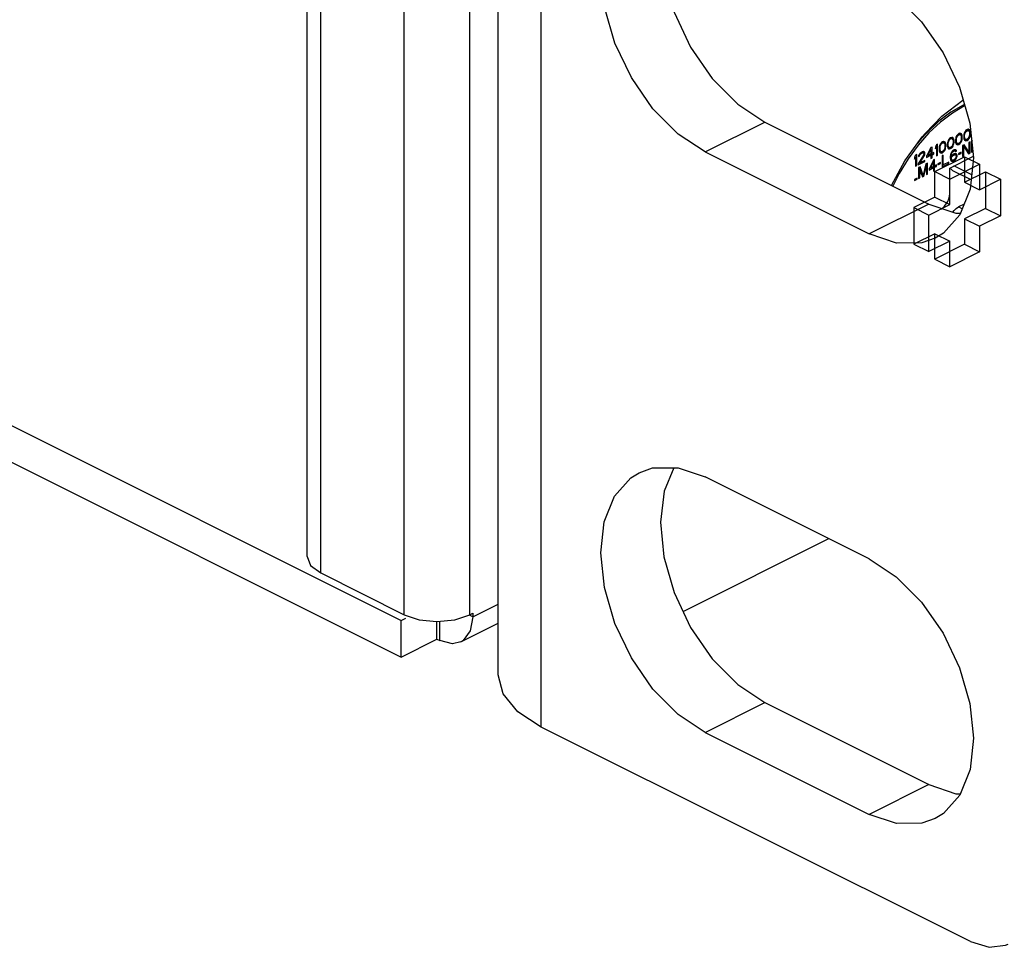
# Paper-space layout '005_EXP_CORICANT_PE_DRAWING_3_1' of a CAD drawing. Header units: millimetres. Extents: x 6 to 413, y 7 to 290.
# Tile 150 of 228: x 236.42 to 240.62, y 72.2 to 76.16. Entities that reach past the tile are written whole.
import ezdxf

# ---------------------------------------------------------------- set-up
doc = ezdxf.new("R2010")
doc.units = ezdxf.units.MM
doc.header["$LTSCALE"] = 23.1
doc.layers.get('0').update_dxf_attribs({"linetype": 'CONTINUOUS'})
for name, color, linetype in [('123400001945H_RACK_HOLDER__BL89', 7, 'CONTINUOUS'), ('124100000264A_M4_L6_NICKEL_BL83', 7, 'CONTINUOUS'), ('BASE_CORIANT_BL85', 7, 'CONTINUOUS')]:
    doc.layers.add(name, color=color, linetype=linetype)

# ---------------------------------------------------------------- blocks, each defined once
blk = doc.blocks.new('124100000264A_M4_L6_NICKEL_BL83', base_point=(240.3154, 75.5658))
at = {"layer": '124100000264A_M4_L6_NICKEL_BL83', "color": 7, "linetype": 'Continuous'}
for p, q in [((240.4498, 75.7901), (240.3978, 75.7598)), ((240.4435, 75.7933), (240.4495, 75.7958)), ((240.4498, 75.7901), (240.451, 75.7906)), ((240.2977, 75.6754), (240.2514, 75.6229)), ((240.2913, 75.6785), (240.2633, 75.6479)), ((240.4253, 75.6719), (240.4206, 75.6685)), ((240.4293, 75.6679), (240.4237, 75.6707)), ((240.4238, 75.6708), (240.4253, 75.6703)), ((240.4301, 75.6733), (240.4253, 75.6719)), ((240.4341, 75.6723), (240.4301, 75.6733)), ((240.4317, 75.6705), (240.4303, 75.6734)), ((240.4365, 75.6705), (240.4317, 75.6729)), ((240.4381, 75.6673), (240.4317, 75.6705)), ((240.4325, 75.6679), (240.4317, 75.6705)), ((240.4365, 75.6705), (240.4341, 75.6723)), ((240.4381, 75.6673), (240.4365, 75.6705)), ((240.4476, 75.6721), (240.4468, 75.6687)), ((240.4492, 75.6769), (240.4476, 75.6721)), ((240.4508, 75.6707), (240.4477, 75.6722)), ((240.4516, 75.681), (240.4492, 75.6769)), ((240.45, 75.6643), (240.4508, 75.6707)), ((240.4508, 75.6707), (240.454, 75.6782)), ((240.454, 75.6782), (240.4509, 75.6798)), ((240.4556, 75.686), (240.4516, 75.681)), ((240.4564, 75.6814), (240.4532, 75.683)), ((240.454, 75.6782), (240.4564, 75.6814)), ((240.4603, 75.6894), (240.4556, 75.686)), ((240.4603, 75.6844), (240.4562, 75.6865)), ((240.4564, 75.6814), (240.4603, 75.6844)), ((240.4643, 75.6854), (240.4587, 75.6882)), ((240.4588, 75.6883), (240.4603, 75.6878)), ((240.4651, 75.6908), (240.4603, 75.6894)), ((240.4653, 75.6853), (240.4603, 75.6878)), ((240.4603, 75.6844), (240.4643, 75.6854)), ((240.4643, 75.6854), (240.4667, 75.6846)), ((240.4691, 75.6898), (240.4651, 75.6908)), ((240.4667, 75.688), (240.4653, 75.6909)), ((240.4715, 75.688), (240.4667, 75.6904)), ((240.4731, 75.6848), (240.4667, 75.688)), ((240.4675, 75.6854), (240.4667, 75.688)), ((240.4667, 75.6846), (240.4699, 75.6802)), ((240.4739, 75.6822), (240.4675, 75.6854)), ((240.4679, 75.6829), (240.4675, 75.6854)), ((240.4715, 75.688), (240.4691, 75.6898)), ((240.4746, 75.6776), (240.4698, 75.6801)), ((240.4699, 75.6802), (240.4707, 75.6747)), ((240.4707, 75.6747), (240.4707, 75.6677)), ((240.4746, 75.6687), (240.4707, 75.6707)), ((240.4731, 75.6848), (240.4715, 75.688)), ((240.4739, 75.6822), (240.4731, 75.6848)), ((240.4746, 75.6776), (240.4739, 75.6822)), ((240.4746, 75.6687), (240.4746, 75.6776)), ((240.2633, 75.6479), (240.2491, 75.6308)), ((240.3466, 75.6285), (240.3442, 75.6244)), ((240.3506, 75.6335), (240.3466, 75.6285)), ((240.3513, 75.6289), (240.3482, 75.6305)), ((240.349, 75.6257), (240.3513, 75.6289)), ((240.3553, 75.6369), (240.3506, 75.6335)), ((240.3553, 75.6319), (240.3512, 75.634)), ((240.3513, 75.6289), (240.3553, 75.6319)), ((240.3593, 75.6329), (240.3537, 75.6357)), ((240.3538, 75.6358), (240.3553, 75.6353)), ((240.3601, 75.6383), (240.3553, 75.6369)), ((240.3603, 75.6328), (240.3553, 75.6353)), ((240.3553, 75.6319), (240.3593, 75.6329)), ((240.3593, 75.6329), (240.3617, 75.6321)), ((240.3641, 75.6373), (240.3601, 75.6383)), ((240.3617, 75.6355), (240.3603, 75.6384)), ((240.3665, 75.6355), (240.3617, 75.6379)), ((240.3681, 75.6323), (240.3617, 75.6355)), ((240.3625, 75.6329), (240.3617, 75.6355)), ((240.3617, 75.6321), (240.3649, 75.6277)), ((240.3688, 75.6297), (240.3625, 75.6329)), ((240.3629, 75.6304), (240.3625, 75.6329)), ((240.3665, 75.6355), (240.3641, 75.6373)), ((240.3681, 75.6323), (240.3665, 75.6355)), ((240.3688, 75.6297), (240.3681, 75.6323)), ((240.3696, 75.6251), (240.3688, 75.6297)), ((240.3768, 75.6337), (240.376, 75.6283)), ((240.38, 75.6293), (240.3764, 75.6311)), ((240.3776, 75.6371), (240.3768, 75.6337)), ((240.3792, 75.6419), (240.3776, 75.6371)), ((240.3808, 75.6357), (240.3777, 75.6372)), ((240.3816, 75.646), (240.3792, 75.6419)), ((240.38, 75.6293), (240.3808, 75.6357)), ((240.38, 75.6223), (240.38, 75.6293)), ((240.3808, 75.6357), (240.384, 75.6432)), ((240.384, 75.6432), (240.3809, 75.6448)), ((240.3856, 75.651), (240.3816, 75.646)), ((240.3863, 75.6464), (240.3832, 75.648)), ((240.384, 75.6432), (240.3863, 75.6464)), ((240.3903, 75.6544), (240.3856, 75.651)), ((240.3903, 75.6494), (240.3862, 75.6515)), ((240.3863, 75.6464), (240.3903, 75.6494)), ((240.3943, 75.6504), (240.3887, 75.6532)), ((240.3888, 75.6533), (240.3903, 75.6528)), ((240.3951, 75.6558), (240.3903, 75.6544)), ((240.3953, 75.6503), (240.3903, 75.6528)), ((240.3903, 75.6494), (240.3943, 75.6504)), ((240.3943, 75.6504), (240.3967, 75.6496)), ((240.3991, 75.6548), (240.3951, 75.6558)), ((240.3967, 75.653), (240.3953, 75.6559)), ((240.4015, 75.653), (240.3967, 75.6554)), ((240.4031, 75.6498), (240.3967, 75.653)), ((240.3975, 75.6504), (240.3967, 75.653)), ((240.3967, 75.6496), (240.3999, 75.6452)), ((240.4039, 75.6472), (240.3975, 75.6504)), ((240.3979, 75.6479), (240.3975, 75.6504)), ((240.4015, 75.653), (240.3991, 75.6548)), ((240.4046, 75.6426), (240.3998, 75.6451)), ((240.3999, 75.6452), (240.4007, 75.6397)), ((240.4007, 75.6327), (240.3999, 75.6263)), ((240.4039, 75.6283), (240.4003, 75.6301)), ((240.4007, 75.6397), (240.4007, 75.6327)), ((240.4046, 75.6337), (240.4007, 75.6357)), ((240.4031, 75.6498), (240.4015, 75.653)), ((240.4039, 75.6472), (240.4031, 75.6498)), ((240.4046, 75.6426), (240.4039, 75.6472)), ((240.4039, 75.6283), (240.4046, 75.6337)), ((240.4046, 75.6337), (240.4046, 75.6426)), ((240.4158, 75.6343), (240.4109, 75.6367)), ((240.4118, 75.6512), (240.411, 75.6458)), ((240.411, 75.6458), (240.411, 75.6369)), ((240.415, 75.6398), (240.411, 75.6418)), ((240.411, 75.6369), (240.4118, 75.6323)), ((240.415, 75.6468), (240.4114, 75.6486)), ((240.4126, 75.6331), (240.4114, 75.6348)), ((240.4126, 75.6546), (240.4118, 75.6512)), ((240.4118, 75.6323), (240.4126, 75.6297)), ((240.4142, 75.6594), (240.4126, 75.6546)), ((240.419, 75.6299), (240.4126, 75.6331)), ((240.4126, 75.6297), (240.4142, 75.6265)), ((240.4158, 75.6532), (240.4127, 75.6547)), ((240.4166, 75.6635), (240.4142, 75.6594)), ((240.415, 75.6468), (240.4158, 75.6532)), ((240.415, 75.6398), (240.415, 75.6468)), ((240.4158, 75.6343), (240.415, 75.6398)), ((240.4158, 75.6532), (240.419, 75.6607)), ((240.419, 75.6299), (240.4158, 75.6343)), ((240.419, 75.6607), (240.4159, 75.6623)), ((240.4206, 75.6685), (240.4166, 75.6635)), ((240.4214, 75.6639), (240.4182, 75.6655)), ((240.419, 75.6607), (240.4214, 75.6639)), ((240.4214, 75.6291), (240.419, 75.6299)), ((240.419, 75.6283), (240.4205, 75.6294)), ((240.4253, 75.6669), (240.4212, 75.669)), ((240.4214, 75.6639), (240.4253, 75.6669)), ((240.4253, 75.6301), (240.4214, 75.6291)), ((240.4303, 75.6678), (240.4253, 75.6703)), ((240.4253, 75.6669), (240.4293, 75.6679)), ((240.4293, 75.6331), (240.4253, 75.6301)), ((240.4253, 75.6251), (240.4301, 75.6285)), ((240.4301, 75.6285), (240.426, 75.6306)), ((240.4293, 75.6679), (240.4317, 75.6671)), ((240.4317, 75.6363), (240.4293, 75.6331)), ((240.4301, 75.6285), (240.4341, 75.6335)), ((240.4341, 75.6335), (240.4308, 75.6351)), ((240.4317, 75.6671), (240.4349, 75.6627)), ((240.4349, 75.6438), (240.4317, 75.6363)), ((240.4389, 75.6647), (240.4325, 75.6679)), ((240.4329, 75.6654), (240.4325, 75.6679)), ((240.4365, 75.6377), (240.433, 75.6394)), ((240.4341, 75.6335), (240.4365, 75.6377)), ((240.4396, 75.6601), (240.4348, 75.6626)), ((240.4349, 75.6627), (240.4357, 75.6572)), ((240.4357, 75.6502), (240.4349, 75.6438)), ((240.4381, 75.6424), (240.435, 75.644)), ((240.4389, 75.6458), (240.4353, 75.6476)), ((240.4357, 75.6572), (240.4357, 75.6502)), ((240.4396, 75.6512), (240.4357, 75.6532)), ((240.4365, 75.6377), (240.4381, 75.6424)), ((240.4389, 75.6647), (240.4381, 75.6673)), ((240.4381, 75.6424), (240.4389, 75.6458)), ((240.4396, 75.6601), (240.4389, 75.6647)), ((240.4389, 75.6458), (240.4396, 75.6512)), ((240.4396, 75.6512), (240.4396, 75.6601)), ((240.4508, 75.6518), (240.4459, 75.6542)), ((240.4468, 75.6687), (240.446, 75.6633)), ((240.446, 75.6633), (240.446, 75.6544)), ((240.45, 75.6574), (240.446, 75.6593)), ((240.446, 75.6544), (240.4468, 75.6498)), ((240.45, 75.6643), (240.4464, 75.6661)), ((240.4476, 75.6506), (240.4464, 75.6523)), ((240.4468, 75.6498), (240.4476, 75.6472)), ((240.454, 75.6474), (240.4476, 75.6506)), ((240.4476, 75.6472), (240.4492, 75.644)), ((240.4492, 75.6444), (240.454, 75.6458)), ((240.4556, 75.6412), (240.4492, 75.6444)), ((240.4492, 75.644), (240.4516, 75.6422)), ((240.45, 75.6574), (240.45, 75.6643)), ((240.4508, 75.6518), (240.45, 75.6574)), ((240.454, 75.6474), (240.4508, 75.6518)), ((240.4516, 75.6422), (240.4556, 75.6412)), ((240.4564, 75.6466), (240.454, 75.6474)), ((240.454, 75.6458), (240.4555, 75.6469)), ((240.4603, 75.6426), (240.454, 75.6458)), ((240.4556, 75.6412), (240.4603, 75.6426)), ((240.4603, 75.6476), (240.4564, 75.6466)), ((240.4643, 75.6506), (240.4603, 75.6476)), ((240.4603, 75.6426), (240.4651, 75.646)), ((240.4651, 75.646), (240.461, 75.6481)), ((240.4667, 75.6538), (240.4643, 75.6506)), ((240.4651, 75.646), (240.4691, 75.651)), ((240.4691, 75.651), (240.4658, 75.6526)), ((240.4699, 75.6613), (240.4667, 75.6538)), ((240.4715, 75.6552), (240.468, 75.6569)), ((240.4731, 75.6365), (240.4683, 75.6341)), ((240.4683, 75.6341), (240.4683, 75.5943)), ((240.4691, 75.651), (240.4715, 75.6552)), ((240.4707, 75.6677), (240.4699, 75.6613)), ((240.4731, 75.6599), (240.47, 75.6615)), ((240.4739, 75.6633), (240.4703, 75.6651)), ((240.4715, 75.6552), (240.4731, 75.6599)), ((240.4731, 75.6599), (240.4739, 75.6633)), ((240.4731, 75.5897), (240.4731, 75.6365)), ((240.4739, 75.6633), (240.4746, 75.6687)), ((240.4842, 75.6421), (240.4794, 75.6397)), ((240.4794, 75.6397), (240.4794, 75.5929)), ((240.2599, 75.5882), (240.2567, 75.5846)), ((240.2654, 75.5919), (240.2599, 75.5882)), ((240.2646, 75.5866), (240.2605, 75.5886)), ((240.2607, 75.5836), (240.2646, 75.5866)), ((240.2678, 75.5882), (240.2632, 75.5904)), ((240.2646, 75.5866), (240.2678, 75.5882)), ((240.2686, 75.5935), (240.2654, 75.5919)), ((240.2718, 75.5892), (240.2658, 75.5921)), ((240.2659, 75.5922), (240.2678, 75.5915)), ((240.2728, 75.589), (240.2678, 75.5915)), ((240.2678, 75.5882), (240.2718, 75.5892)), ((240.2734, 75.5949), (240.2686, 75.5935)), ((240.2718, 75.5892), (240.2742, 75.5884)), ((240.2766, 75.5945), (240.2734, 75.5949)), ((240.2742, 75.5917), (240.2735, 75.5949)), ((240.2742, 75.5884), (240.2736, 75.5886)), ((240.2739, 75.5884), (240.2742, 75.5897)), ((240.2805, 75.5886), (240.2742, 75.5917)), ((240.2742, 75.5897), (240.2742, 75.5917)), ((240.2805, 75.5866), (240.2742, 75.5897)), ((240.2742, 75.5884), (240.2758, 75.5862)), ((240.2798, 75.5921), (240.2744, 75.5948)), ((240.2798, 75.5921), (240.2766, 75.5945)), ((240.2805, 75.5886), (240.2798, 75.5921)), ((240.2798, 75.5822), (240.2805, 75.5866)), ((240.2805, 75.5866), (240.2805, 75.5886)), ((240.306, 75.6122), (240.2869, 75.5758)), ((240.2925, 75.5786), (240.306, 75.6043)), ((240.306, 75.6043), (240.3027, 75.6059)), ((240.3044, 75.6051), (240.3044, 75.6092)), ((240.3058, 75.5857), (240.3104, 75.5879)), ((240.3108, 75.6146), (240.306, 75.6122)), ((240.306, 75.6043), (240.306, 75.5854)), ((240.3108, 75.5877), (240.306, 75.5901)), ((240.3108, 75.5877), (240.3108, 75.6146)), ((240.3187, 75.5917), (240.3108, 75.5877)), ((240.3187, 75.5858), (240.3128, 75.5887)), ((240.3187, 75.5858), (240.3187, 75.5917)), ((240.3299, 75.6242), (240.3251, 75.6148)), ((240.3251, 75.6068), (240.3299, 75.6162)), ((240.3251, 75.6148), (240.3251, 75.6068)), ((240.3299, 75.6162), (240.3266, 75.6178)), ((240.3283, 75.617), (240.3283, 75.621)), ((240.3346, 75.6265), (240.3299, 75.6242)), ((240.3299, 75.6162), (240.3299, 75.5774)), ((240.3346, 75.5798), (240.3346, 75.6265)), ((240.3458, 75.5993), (240.3409, 75.6017)), ((240.3418, 75.6162), (240.341, 75.6108)), ((240.341, 75.6108), (240.341, 75.6019)), ((240.345, 75.6048), (240.341, 75.6068)), ((240.341, 75.6019), (240.3418, 75.5973)), ((240.345, 75.6118), (240.3414, 75.6136)), ((240.3426, 75.5981), (240.3414, 75.5998)), ((240.3426, 75.6196), (240.3418, 75.6162)), ((240.3418, 75.5973), (240.3426, 75.5947)), ((240.3442, 75.6244), (240.3426, 75.6196)), ((240.349, 75.5949), (240.3426, 75.5981)), ((240.3426, 75.5947), (240.3442, 75.5915)), ((240.3458, 75.6182), (240.3427, 75.6197)), ((240.3442, 75.5919), (240.349, 75.5933)), ((240.3506, 75.5887), (240.3442, 75.5919)), ((240.3442, 75.5915), (240.3466, 75.5897)), ((240.345, 75.6118), (240.3458, 75.6182)), ((240.345, 75.6048), (240.345, 75.6118)), ((240.3458, 75.5993), (240.345, 75.6048)), ((240.3458, 75.6182), (240.349, 75.6257)), ((240.349, 75.5949), (240.3458, 75.5993)), ((240.349, 75.6257), (240.3459, 75.6273)), ((240.3466, 75.5897), (240.3506, 75.5887)), ((240.3513, 75.5941), (240.349, 75.5949)), ((240.349, 75.5933), (240.3505, 75.5944)), ((240.3553, 75.5901), (240.349, 75.5933)), ((240.3506, 75.5887), (240.3553, 75.5901)), ((240.3553, 75.5951), (240.3513, 75.5941)), ((240.3593, 75.5981), (240.3553, 75.5951)), ((240.3553, 75.5901), (240.3601, 75.5935)), ((240.3601, 75.5935), (240.356, 75.5956)), ((240.3617, 75.6013), (240.3593, 75.5981)), ((240.3601, 75.5935), (240.3641, 75.5985)), ((240.3641, 75.5985), (240.3608, 75.6001)), ((240.3649, 75.6088), (240.3617, 75.6013)), ((240.3665, 75.6027), (240.363, 75.6044)), ((240.3641, 75.5985), (240.3665, 75.6027)), ((240.3696, 75.6251), (240.3648, 75.6276)), ((240.3649, 75.6277), (240.3657, 75.6222)), ((240.3657, 75.6152), (240.3649, 75.6088)), ((240.3681, 75.6074), (240.3649, 75.609)), ((240.3688, 75.6108), (240.3653, 75.6126)), ((240.3657, 75.6222), (240.3657, 75.6152)), ((240.3696, 75.6162), (240.3657, 75.6182)), ((240.3665, 75.6027), (240.3681, 75.6074)), ((240.3681, 75.6074), (240.3688, 75.6108)), ((240.3688, 75.6108), (240.3696, 75.6162)), ((240.3696, 75.6162), (240.3696, 75.6251)), ((240.3808, 75.6168), (240.3759, 75.6192)), ((240.376, 75.6283), (240.376, 75.6194)), ((240.38, 75.6223), (240.376, 75.6243)), ((240.376, 75.6194), (240.3768, 75.6148)), ((240.3776, 75.6156), (240.3764, 75.6173)), ((240.3768, 75.6148), (240.3776, 75.6122)), ((240.384, 75.6124), (240.3776, 75.6156)), ((240.3776, 75.6122), (240.3792, 75.609)), ((240.3792, 75.6094), (240.384, 75.6108)), ((240.3856, 75.6062), (240.3792, 75.6094)), ((240.3792, 75.609), (240.3816, 75.6072)), ((240.3808, 75.6168), (240.38, 75.6223)), ((240.384, 75.6124), (240.3808, 75.6168)), ((240.3816, 75.6072), (240.3856, 75.6062)), ((240.3863, 75.6116), (240.384, 75.6124)), ((240.384, 75.6108), (240.3855, 75.6119)), ((240.3903, 75.6076), (240.384, 75.6108)), ((240.3856, 75.6062), (240.3903, 75.6076)), ((240.3903, 75.6126), (240.3863, 75.6116)), ((240.3911, 75.5876), (240.3895, 75.5818)), ((240.3943, 75.6156), (240.3903, 75.6126)), ((240.3903, 75.6076), (240.3951, 75.611)), ((240.3951, 75.611), (240.391, 75.6131)), ((240.3935, 75.5928), (240.3911, 75.5876)), ((240.3943, 75.5862), (240.3912, 75.5877)), ((240.3959, 75.59), (240.3929, 75.5915)), ((240.3975, 75.5977), (240.3935, 75.5928)), ((240.3967, 75.6188), (240.3943, 75.6156)), ((240.3943, 75.5862), (240.3959, 75.59)), ((240.3951, 75.611), (240.3991, 75.616)), ((240.3983, 75.5932), (240.3951, 75.5947)), ((240.3991, 75.616), (240.3958, 75.6176)), ((240.3959, 75.59), (240.3983, 75.5932)), ((240.3999, 75.6263), (240.3967, 75.6188)), ((240.4007, 75.5953), (240.3972, 75.5971)), ((240.4015, 75.6007), (240.3975, 75.5977)), ((240.4015, 75.6202), (240.398, 75.6219)), ((240.3983, 75.5932), (240.4007, 75.5953)), ((240.3991, 75.616), (240.4015, 75.6202)), ((240.4031, 75.6249), (240.4, 75.6265)), ((240.4054, 75.5977), (240.4007, 75.6001)), ((240.4007, 75.5953), (240.4054, 75.5977)), ((240.4015, 75.6202), (240.4031, 75.6249)), ((240.4046, 75.6023), (240.4015, 75.6007)), ((240.4019, 75.601), (240.4039, 75.6003)), ((240.4078, 75.5979), (240.4019, 75.6009)), ((240.4031, 75.6249), (240.4039, 75.6283)), ((240.4084, 75.598), (240.4039, 75.6003)), ((240.4086, 75.6033), (240.4046, 75.6023)), ((240.4054, 75.5977), (240.4078, 75.5979)), ((240.4094, 75.5868), (240.4054, 75.5858)), ((240.4068, 75.5988), (240.4094, 75.6001)), ((240.4078, 75.5979), (240.4102, 75.5971)), ((240.4086, 75.6027), (240.4083, 75.603)), ((240.4126, 75.6023), (240.4086, 75.6033)), ((240.415, 75.5995), (240.4086, 75.6027)), ((240.4094, 75.6001), (240.4086, 75.6027)), ((240.4158, 75.5969), (240.4094, 75.6001)), ((240.4134, 75.5858), (240.4094, 75.5868)), ((240.411, 75.583), (240.4095, 75.5868)), ((240.4102, 75.5971), (240.4118, 75.5949)), ((240.4158, 75.584), (240.411, 75.5864)), ((240.4118, 75.5949), (240.4158, 75.5969)), ((240.415, 75.5995), (240.4126, 75.6023)), ((240.4142, 75.6269), (240.419, 75.6283)), ((240.4206, 75.6237), (240.4142, 75.6269)), ((240.4142, 75.6265), (240.4166, 75.6247)), ((240.4158, 75.5969), (240.415, 75.5995)), ((240.4166, 75.6247), (240.4206, 75.6237)), ((240.4253, 75.6251), (240.419, 75.6283)), ((240.4206, 75.6237), (240.4253, 75.6251)), ((240.4349, 75.5925), (240.4237, 75.587)), ((240.4237, 75.582), (240.4349, 75.5876)), ((240.4237, 75.587), (240.4237, 75.582)), ((240.4349, 75.5876), (240.4299, 75.5901)), ((240.4349, 75.5876), (240.4349, 75.5925)), ((240.4484, 75.6242), (240.4412, 75.6206)), ((240.4412, 75.6206), (240.4412, 75.5738)), ((240.446, 75.617), (240.4412, 75.6194)), ((240.4619, 75.5975), (240.4452, 75.6226)), ((240.446, 75.617), (240.4659, 75.5862)), ((240.446, 75.5762), (240.446, 75.617)), ((240.4683, 75.5943), (240.4484, 75.6242)), ((240.4683, 75.5943), (240.4619, 75.5975)), ((240.4628, 75.591), (240.4667, 75.5929)), ((240.4659, 75.5862), (240.4731, 75.5897)), ((240.4667, 75.5929), (240.4667, 75.5951)), ((240.4731, 75.5897), (240.4667, 75.5929)), ((240.4842, 75.5953), (240.4794, 75.5977)), ((240.4794, 75.5929), (240.4842, 75.5953)), ((240.4842, 75.5953), (240.4842, 75.6049)), ((240.2408, 75.5796), (240.236, 75.5703)), ((240.236, 75.5623), (240.2408, 75.5716)), ((240.236, 75.5703), (240.236, 75.5623)), ((240.2408, 75.5716), (240.2375, 75.5733)), ((240.2392, 75.5724), (240.2392, 75.5765)), ((240.2455, 75.582), (240.2408, 75.5796)), ((240.2408, 75.5716), (240.2408, 75.5328)), ((240.2455, 75.5352), (240.2455, 75.582)), ((240.2742, 75.5794), (240.2519, 75.5434)), ((240.2519, 75.5384), (240.2805, 75.5527)), ((240.2535, 75.579), (240.2527, 75.5746)), ((240.2527, 75.5746), (240.2567, 75.5766)), ((240.2532, 75.5454), (240.2569, 75.5473)), ((240.2567, 75.5766), (240.2534, 75.5783)), ((240.2567, 75.5846), (240.2535, 75.579)), ((240.2583, 75.5466), (240.2549, 75.5482)), ((240.2583, 75.5804), (240.2553, 75.5819)), ((240.2567, 75.5766), (240.2583, 75.5804)), ((240.2607, 75.5836), (240.2573, 75.5853)), ((240.2583, 75.5804), (240.2607, 75.5836)), ((240.2583, 75.5466), (240.2782, 75.5784)), ((240.2805, 75.5577), (240.2583, 75.5466)), ((240.2758, 75.5842), (240.2742, 75.5794)), ((240.2782, 75.5784), (240.2746, 75.5802)), ((240.2805, 75.5527), (240.2756, 75.5552)), ((240.2758, 75.5862), (240.2758, 75.5842)), ((240.2798, 75.5822), (240.2758, 75.5842)), ((240.2782, 75.5784), (240.2798, 75.5822)), ((240.2805, 75.5527), (240.2805, 75.5577)), ((240.2917, 75.5458), (240.2845, 75.5422)), ((240.2869, 75.5698), (240.306, 75.5794)), ((240.2869, 75.5758), (240.2869, 75.5698)), ((240.2872, 75.5763), (240.2921, 75.5788)), ((240.2925, 75.5786), (240.2892, 75.5802)), ((240.2917, 75.4991), (240.2917, 75.5458)), ((240.306, 75.5854), (240.2925, 75.5786)), ((240.3171, 75.5586), (240.298, 75.5221)), ((240.306, 75.5794), (240.3, 75.5824)), ((240.3036, 75.5249), (240.3171, 75.5506)), ((240.3044, 75.5802), (240.3044, 75.5846)), ((240.3108, 75.5818), (240.3048, 75.5848)), ((240.306, 75.5794), (240.306, 75.5655)), ((240.3108, 75.5678), (240.306, 75.5702)), ((240.306, 75.5655), (240.3108, 75.5678)), ((240.3108, 75.5818), (240.3187, 75.5858)), ((240.3108, 75.5678), (240.3108, 75.5818)), ((240.3171, 75.5506), (240.3138, 75.5522)), ((240.3156, 75.5514), (240.3156, 75.5555)), ((240.3219, 75.5609), (240.3171, 75.5586)), ((240.3171, 75.5506), (240.3171, 75.5317)), ((240.3219, 75.5341), (240.3219, 75.5609)), ((240.3346, 75.5798), (240.3299, 75.5822)), ((240.3299, 75.5774), (240.3346, 75.5798)), ((240.3474, 75.5488), (240.3362, 75.5432)), ((240.3474, 75.5438), (240.3424, 75.5463)), ((240.3474, 75.5438), (240.3474, 75.5488)), ((240.3585, 75.5792), (240.3537, 75.5769)), ((240.3537, 75.5769), (240.3537, 75.5301)), ((240.3537, 75.5301), (240.3824, 75.5444)), ((240.3585, 75.5384), (240.3585, 75.5792)), ((240.3824, 75.5504), (240.3585, 75.5384)), ((240.3824, 75.5444), (240.3764, 75.5474)), ((240.3824, 75.5444), (240.3824, 75.5504)), ((240.3862, 75.5245), (240.4873, 75.5751)), ((240.3895, 75.5818), (240.3887, 75.5745)), ((240.3887, 75.5745), (240.3887, 75.5675)), ((240.3943, 75.5703), (240.3887, 75.5731)), ((240.3935, 75.5669), (240.3887, 75.5693)), ((240.3887, 75.5675), (240.3895, 75.5609)), ((240.3888, 75.5749), (240.3893, 75.5759)), ((240.3927, 75.5745), (240.3889, 75.5763)), ((240.3935, 75.5639), (240.3889, 75.5662)), ((240.3927, 75.5764), (240.3891, 75.5782)), ((240.3943, 75.5613), (240.3892, 75.5639)), ((240.3959, 75.5591), (240.3895, 75.5623)), ((240.3895, 75.5609), (240.3911, 75.5567)), ((240.3935, 75.5828), (240.3903, 75.5844)), ((240.3911, 75.5567), (240.3935, 75.554)), ((240.3915, 75.5562), (240.3951, 75.5571)), ((240.3975, 75.553), (240.392, 75.5557)), ((240.3927, 75.5764), (240.3935, 75.5828)), ((240.3975, 75.5808), (240.3927, 75.5745)), ((240.3927, 75.5745), (240.3927, 75.5764)), ((240.3959, 75.5731), (240.3928, 75.5746)), ((240.3935, 75.5828), (240.3943, 75.5862)), ((240.3935, 75.5669), (240.3943, 75.5703)), ((240.3935, 75.5639), (240.3935, 75.5669)), ((240.3943, 75.5613), (240.3935, 75.5639)), ((240.3935, 75.554), (240.3975, 75.553)), ((240.3943, 75.5703), (240.3959, 75.5731)), ((240.3959, 75.5591), (240.3943, 75.5613)), ((240.3951, 75.5571), (240.3978, 75.5585)), ((240.4015, 75.554), (240.3951, 75.5571)), ((240.3983, 75.5762), (240.3952, 75.5778)), ((240.3959, 75.5731), (240.3983, 75.5762)), ((240.3983, 75.5583), (240.3959, 75.5591)), ((240.4007, 75.5784), (240.3972, 75.5802)), ((240.4015, 75.5838), (240.3975, 75.5808)), ((240.3975, 75.553), (240.4015, 75.554)), ((240.3983, 75.5762), (240.4007, 75.5784)), ((240.4007, 75.5585), (240.3983, 75.5583)), ((240.4054, 75.5559), (240.4006, 75.5584)), ((240.4007, 75.5784), (240.4062, 75.5812)), ((240.4062, 75.5613), (240.4007, 75.5585)), ((240.4062, 75.5812), (240.4014, 75.5836)), ((240.4054, 75.5858), (240.4015, 75.5838)), ((240.4015, 75.554), (240.4054, 75.5559)), ((240.4027, 75.5844), (240.4046, 75.5838)), ((240.4086, 75.5814), (240.4027, 75.5844)), ((240.4101, 75.5811), (240.4046, 75.5838)), ((240.4094, 75.5589), (240.4054, 75.5609)), ((240.4054, 75.5559), (240.4094, 75.5589)), ((240.4062, 75.5812), (240.4086, 75.5814)), ((240.4086, 75.5635), (240.4062, 75.5613)), ((240.4086, 75.5814), (240.411, 75.5806)), ((240.411, 75.5667), (240.4086, 75.5635)), ((240.4094, 75.5589), (240.4134, 75.5639)), ((240.4134, 75.5639), (240.4101, 75.5655)), ((240.4174, 75.5798), (240.411, 75.583)), ((240.411, 75.5806), (240.411, 75.583)), ((240.411, 75.5806), (240.4126, 75.5794)), ((240.4126, 75.5705), (240.411, 75.5667)), ((240.4126, 75.5794), (240.4134, 75.5768)), ((240.4134, 75.5738), (240.4126, 75.5705)), ((240.4158, 75.5691), (240.4127, 75.5706)), ((240.4158, 75.584), (240.4134, 75.5858)), ((240.4174, 75.5748), (240.4134, 75.5768)), ((240.4134, 75.5768), (240.4134, 75.5738)), ((240.4134, 75.5639), (240.4158, 75.5691)), ((240.4174, 75.5798), (240.4158, 75.584)), ((240.4158, 75.5691), (240.4174, 75.5748)), ((240.4174, 75.5748), (240.4174, 75.5798)), ((240.446, 75.5762), (240.4412, 75.5786)), ((240.4412, 75.5738), (240.446, 75.5762)), ((240.2455, 75.5352), (240.2408, 75.5376)), ((240.2408, 75.5328), (240.2455, 75.5352)), ((240.2519, 75.5434), (240.2519, 75.5384)), ((240.2607, 75.5303), (240.2535, 75.5267)), ((240.2535, 75.5267), (240.2535, 75.48)), ((240.2583, 75.5192), (240.2535, 75.5216)), ((240.2662, 75.4977), (240.2561, 75.528)), ((240.2583, 75.5192), (240.2694, 75.4879)), ((240.2583, 75.4824), (240.2583, 75.5192)), ((240.2726, 75.4945), (240.2607, 75.5303)), ((240.2845, 75.5422), (240.2726, 75.4945)), ((240.2758, 75.4911), (240.2869, 75.5335)), ((240.2869, 75.5335), (240.2828, 75.5355)), ((240.2853, 75.5343), (240.2853, 75.5426)), ((240.2869, 75.5335), (240.2869, 75.4967)), ((240.298, 75.5162), (240.3171, 75.5257)), ((240.298, 75.5221), (240.298, 75.5162)), ((240.2983, 75.5227), (240.3032, 75.5251)), ((240.3036, 75.5249), (240.3004, 75.5266)), ((240.3171, 75.5317), (240.3036, 75.5249)), ((240.3171, 75.5257), (240.3112, 75.5287)), ((240.3156, 75.5265), (240.3156, 75.5309)), ((240.3219, 75.5281), (240.3159, 75.5311)), ((240.317, 75.532), (240.3215, 75.5343)), ((240.3219, 75.5341), (240.3171, 75.5365)), ((240.3171, 75.5257), (240.3171, 75.5118)), ((240.3219, 75.5142), (240.3171, 75.5166)), ((240.3171, 75.5118), (240.3219, 75.5142)), ((240.3299, 75.5381), (240.3219, 75.5341)), ((240.3219, 75.5281), (240.3299, 75.5321)), ((240.3219, 75.5142), (240.3219, 75.5281)), ((240.3299, 75.5321), (240.3239, 75.5351)), ((240.3299, 75.5321), (240.3299, 75.5381)), ((240.3362, 75.5383), (240.3474, 75.5438)), ((240.3362, 75.5432), (240.3362, 75.5383)), ((240.3585, 75.5384), (240.3537, 75.5408)), ((240.3537, 75.5365), (240.3581, 75.5386)), ((240.3862, 75.4154), (240.3862, 75.5245)), ((240.3913, 75.5218), (240.3895, 75.5262)), ((240.4778, 75.4747), (240.4002, 75.5134)), ((240.4801, 75.4957), (240.4044, 75.5336)), ((240.2471, 75.4818), (240.236, 75.4762)), ((240.236, 75.4712), (240.2471, 75.4768)), ((240.236, 75.4762), (240.236, 75.4712)), ((240.2471, 75.4768), (240.2422, 75.4793)), ((240.2471, 75.4768), (240.2471, 75.4818)), ((240.2583, 75.4824), (240.2535, 75.4847)), ((240.2535, 75.48), (240.2583, 75.4824)), ((240.2726, 75.4945), (240.2662, 75.4977)), ((240.2675, 75.4933), (240.2694, 75.4943)), ((240.2694, 75.4943), (240.2698, 75.4959)), ((240.2758, 75.4911), (240.2694, 75.4943)), ((240.2694, 75.4879), (240.2758, 75.4911)), ((240.2917, 75.4991), (240.2869, 75.5014)), ((240.2869, 75.4967), (240.2917, 75.4991)), ((240.4478, 75.3708), (240.4244, 75.3591)), ((240.44, 75.3513), (240.4244, 75.3591))]:
    blk.add_line(p, q, dxfattribs=at)
for points in [[(240.4435, 75.7933), (240.3915, 75.763), (240.3404, 75.7245), (240.2913, 75.6785)], [(240.3978, 75.7598), (240.3468, 75.7213), (240.2977, 75.6754)], [(240.2514, 75.6229), (240.2089, 75.5648), (240.1708, 75.5022), (240.1435, 75.4474)], [(240.4002, 75.5135), (240.3974, 75.5152), (240.3913, 75.5218)], [(240.348, 75.3495), (240.3565, 75.3549), (240.3646, 75.3624), (240.3718, 75.3716), (240.3779, 75.382), (240.3824, 75.3932), (240.3852, 75.4045), (240.3862, 75.4154)], [(240.4001, 75.3358), (240.4053, 75.3433), (240.4145, 75.3526), (240.4244, 75.3591)]]:
    blk.add_lwpolyline(points, dxfattribs=at)
blk = doc.blocks.new('BASE_CORIANT_BL85', base_point=(229.3285, 99.074))
at = {"layer": 'BASE_CORIANT_BL85', "color": 3, "linetype": 'Continuous'}
for p, q in [((237.6426, 73.8655), (237.6426, 80.2879)), ((237.7006, 73.7955), (237.7006, 80.2179)), ((238.057, 73.6173), (238.057, 79.8527)), ((238.337, 73.6173), (238.337, 79.8527)), ((232.654, 76.1317), (238.0443, 73.4366)), ((237.7006, 73.7955), (238.057, 73.6173)), ((238.3497, 73.6081), (238.4579, 73.6622)), ((238.057, 73.6173), (238.1212, 73.5958)), ((238.2728, 73.5958), (238.337, 73.6173)), ((238.337, 73.6173), (238.3497, 73.6236)), ((238.3497, 73.6236), (238.3497, 73.6081)), ((238.2983, 73.501), (238.4579, 73.5808)), ((238.3497, 73.6081), (238.3391, 73.5478)), ((238.3391, 73.5478), (238.3087, 73.5073)), ((238.0443, 73.4366), (238.197, 73.5129)), ((238.197, 73.5129), (238.2097, 73.5066)), ((238.3087, 73.5073), (238.2983, 73.5011))]:
    blk.add_line(p, q, dxfattribs=at)
at = {"layer": 'BASE_CORIANT_BL85', "color": 7, "linetype": 'Continuous'}
for p, q in [((232.654, 76.2876), (238.0443, 73.5925)), ((238.3497, 73.6081), (238.3359, 73.615)), ((238.0443, 73.5925), (238.0644, 73.6025)), ((238.0443, 73.4366), (238.0443, 73.5925)), ((238.197, 73.5129), (238.197, 73.5883)), ((238.2097, 73.5066), (238.2097, 73.5895))]:
    blk.add_line(p, q, dxfattribs=at)
at = {"layer": 'BASE_CORIANT_BL85', "color": 3, "linetype": 'Continuous'}
for points in [[(237.6426, 73.8655), (237.6577, 73.8276), (237.7006, 73.7955)], [(238.1212, 73.5958), (238.197, 73.5883), (238.2728, 73.5958)], [(238.2983, 73.5011), (238.2633, 73.4928), (238.2097, 73.5066)]]:
    blk.add_lwpolyline(points, dxfattribs=at)
blk = doc.blocks.new('123400001945H_RACK_HOLDER__BL89', base_point=(241.0799, 77.3508))
at = {"layer": '123400001945H_RACK_HOLDER__BL89', "color": 7, "linetype": 'Continuous'}
for p, q in [((238.4579, 73.3602), (238.4579, 80.0633)), ((238.6425, 73.1375), (238.6425, 79.8405)), ((240.3526, 75.746), (240.4422, 75.8141)), ((240.4422, 75.8141), (240.4439, 75.8149)), ((239.3425, 75.5934), (239.5971, 75.7207)), ((239.5971, 75.7207), (240.2971, 75.3706)), ((240.2812, 75.673), (240.3526, 75.746)), ((240.2592, 75.6442), (240.2635, 75.6476)), ((239.3425, 75.5934), (240.0425, 75.2434)), ((240.1382, 75.4501), (240.1949, 75.5555)), ((240.2971, 75.3706), (240.0425, 75.2434)), ((239.0607, 74.2238), (239.118, 74.2439)), ((240.0425, 73.856), (239.3425, 74.206)), ((239.2478, 73.6311), (239.8701, 73.9422)), ((239.3425, 73.1148), (239.5971, 73.2421)), ((239.5971, 73.2421), (240.2971, 72.8921)), ((240.4753, 72.2211), (238.6425, 73.1375)), ((239.3425, 73.1148), (240.0425, 72.7648)), ((240.2971, 72.8921), (240.0425, 72.7648))]:
    blk.add_line(p, q, dxfattribs=at)
for points in [[(239.2079, 76.7235), (239.1671, 76.6238), (239.1516, 76.4911), (239.1661, 76.3434), (239.2098, 76.1901), (239.2799, 76.0417), (239.3725, 75.9073), (239.4811, 75.7975), (239.5971, 75.7207)], [(239.3425, 75.5934), (239.2269, 75.6699), (239.1193, 75.7784), (239.0273, 75.9111), (238.957, 76.0582), (238.9125, 76.2114), (238.897, 76.3596), (238.9116, 76.4927), (238.9553, 76.6023), (239.0254, 76.6807), (239.0607, 76.7023)], [(240.0425, 76.3346), (240.1581, 76.2581), (240.2657, 76.1495), (240.3578, 76.0169), (240.428, 75.8697), (240.4725, 75.7165), (240.488, 75.5684), (240.4735, 75.4352)], [(240.1949, 75.5555), (240.269, 75.6585), (240.2812, 75.673)], [(240.4735, 75.4352), (240.4298, 75.3256), (240.3597, 75.2472), (240.3244, 75.2256)], [(240.2971, 75.3706), (240.4127, 75.3315), (240.4322, 75.3317)], [(240.3244, 75.2256), (240.2671, 75.2055), (240.1585, 75.2042), (240.0425, 75.2434)], [(239.118, 74.2439), (239.2265, 74.2452), (239.3425, 74.206)], [(239.2079, 74.245), (239.1671, 74.1452), (239.1516, 74.0126), (239.1661, 73.8649), (239.2098, 73.7116), (239.2799, 73.5631), (239.3725, 73.4287), (239.4811, 73.3189), (239.5971, 73.2421)], [(239.3425, 73.1148), (239.2269, 73.1913), (239.1193, 73.2998), (239.0273, 73.4325), (238.957, 73.5797), (238.9125, 73.7329), (238.897, 73.881), (238.9116, 74.0142), (238.9553, 74.1238), (239.0254, 74.2021), (239.0607, 74.2238)], [(240.0425, 73.856), (240.1581, 73.7795), (240.2657, 73.671), (240.3578, 73.5383), (240.428, 73.3911), (240.4725, 73.2379), (240.488, 73.0898), (240.4735, 72.9567)], [(238.6425, 73.1375), (238.5421, 73.2029), (238.4793, 73.2789), (238.4579, 73.3602)], [(240.4735, 72.9567), (240.4298, 72.8471), (240.3597, 72.7687), (240.3244, 72.7471)], [(240.2971, 72.8921), (240.4127, 72.853), (240.4322, 72.8531)], [(240.3244, 72.7471), (240.2671, 72.7269), (240.1585, 72.7256), (240.0425, 72.7648)], [(240.4753, 72.2211), (240.5542, 72.197), (240.625, 72.2058), (240.6362, 72.2108)]]:
    blk.add_lwpolyline(points, dxfattribs=at)

psp = doc.layouts.new('005_EXP_CORICANT_PE_DRAWING_3_1')

# ---------------------------------------------------------------- linework, layer by layer
at = {"color": 6, "linetype": 'Continuous'}
for p, q in [((240.3226, 75.5095), (240.4498, 75.5732)), ((240.4498, 75.5732), (240.5135, 75.5414)), ((240.4498, 75.5732), (240.4498, 75.4641)), ((240.3226, 75.5095), (240.3862, 75.4777)), ((240.3226, 75.4004), (240.3226, 75.5095)), ((240.4498, 75.4641), (240.5389, 75.5086)), ((240.5389, 75.5086), (240.6026, 75.4768)), ((240.5389, 75.5086), (240.5389, 75.3527)), ((240.4498, 75.4641), (240.5135, 75.4322)), ((240.3226, 75.4004), (240.2335, 75.3559)), ((240.3226, 75.4004), (240.3862, 75.3686)), ((240.2335, 75.3559), (240.2971, 75.3241)), ((240.2335, 75.3559), (240.2335, 75.2)), ((240.5389, 75.3527), (240.4498, 75.3082)), ((240.5389, 75.3527), (240.6026, 75.3209)), ((240.4498, 75.3082), (240.5135, 75.2764)), ((240.4498, 75.3082), (240.4498, 75.1991)), ((240.3226, 75.2445), (240.2335, 75.2)), ((240.3226, 75.2445), (240.3862, 75.2127)), ((240.3226, 75.1354), (240.3226, 75.2445)), ((240.2335, 75.2), (240.2971, 75.1682)), ((240.4498, 75.1991), (240.3226, 75.1354)), ((240.4498, 75.1991), (240.5135, 75.1672)), ((240.3226, 75.1354), (240.3862, 75.1036))]:
    psp.add_line(p, q, dxfattribs=at)
at = {"color": 2, "linetype": 'Continuous'}
for p, q in [((240.3862, 75.4777), (240.5135, 75.5414)), ((240.5135, 75.5414), (240.5135, 75.4322)), ((240.3862, 75.3686), (240.3862, 75.4777)), ((240.5135, 75.4322), (240.6026, 75.4768)), ((240.6026, 75.4768), (240.6026, 75.3209)), ((240.2971, 75.3241), (240.3862, 75.3686)), ((240.2971, 75.1682), (240.2971, 75.3241)), ((240.6026, 75.3209), (240.5135, 75.2764)), ((240.5135, 75.2764), (240.5135, 75.1672)), ((240.3862, 75.2127), (240.2971, 75.1682)), ((240.3862, 75.1036), (240.3862, 75.2127)), ((240.5135, 75.1672), (240.3862, 75.1036))]:
    psp.add_line(p, q, dxfattribs=at)

# ---------------------------------------------------------------- block references
at = {"layer": '123400001945H_RACK_HOLDER__BL89'}
psp.add_blockref('123400001945H_RACK_HOLDER__BL89', (241.0799, 77.3508), dxfattribs=at)
at = {"layer": '124100000264A_M4_L6_NICKEL_BL83'}
psp.add_blockref('124100000264A_M4_L6_NICKEL_BL83', (240.3154, 75.5658), dxfattribs=at)
at = {"layer": 'BASE_CORIANT_BL85'}
psp.add_blockref('BASE_CORIANT_BL85', (229.3285, 99.074), dxfattribs=at)

doc.saveas('drawing.dxf')
